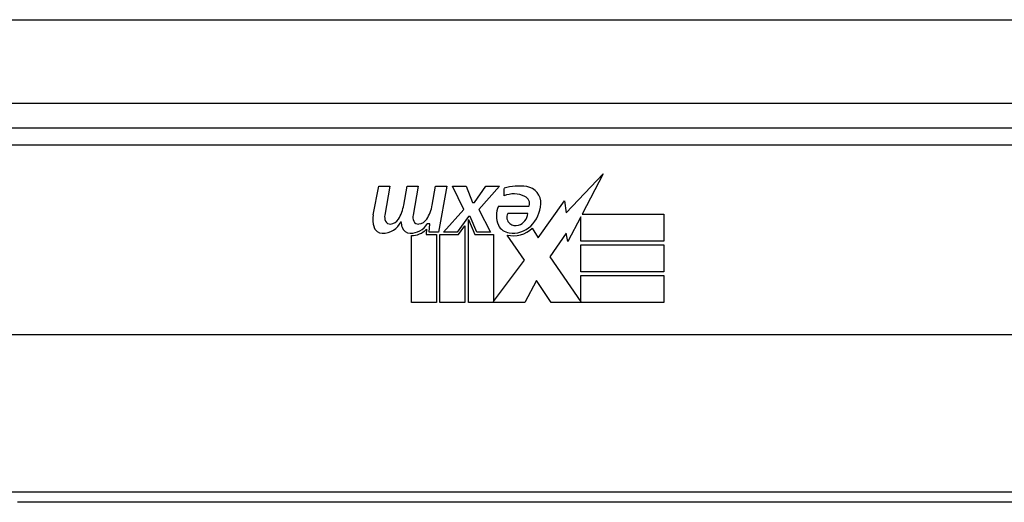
# Model space of a CAD drawing. Header units: inches. Extents: x 19 to 446, y 48 to 210.
# Tile 12 of 256: x 38.911 to 40.081, y 48.423 to 48.997. Entities that reach past the tile are written whole.
import ezdxf

# ---------------------------------------------------------------- set-up
doc = ezdxf.new("R2010")
doc.units = ezdxf.units.IN
doc.header["$MEASUREMENT"] = 0
doc.layers.add('Visible Edges(ANSI)', color=7, linetype='Continuous', lineweight=25)
doc.layers.add('Visible Tangent Edges(ANSI)', color=7, linetype='Continuous', lineweight=25)

msp = doc.modelspace()

# ---------------------------------------------------------------- linework, layer by layer
at = {"layer": 'Visible Edges(ANSI)'}
for p, q in [((18.623, 48.8977), (60.425, 48.8977)), ((40.272, 48.8677), (38.7759, 48.8677)), ((39.5607, 48.7672), (39.6045, 48.8134)), ((39.6045, 48.8134), (39.5797, 48.7657)), ((39.3313, 48.7648), (39.338, 48.799)), ((39.338, 48.799), (39.3512, 48.799)), ((39.3512, 48.799), (39.3451, 48.7645)), ((39.3676, 48.7765), (39.3716, 48.799)), ((39.3716, 48.799), (39.3848, 48.799)), ((39.3848, 48.799), (39.3787, 48.7645)), ((39.4015, 48.7765), (39.4055, 48.799)), ((39.4055, 48.799), (39.4187, 48.799)), ((39.4187, 48.799), (39.4091, 48.7444)), ((39.4256, 48.799), (39.4418, 48.799)), ((39.4391, 48.771), (39.4256, 48.799)), ((39.4418, 48.799), (39.4493, 48.7795)), ((39.4517, 48.7795), (39.4652, 48.799)), ((39.4814, 48.799), (39.4568, 48.7711)), ((39.4652, 48.799), (39.4814, 48.799)), ((39.4868, 48.7873), (39.4868, 48.7963)), ((39.5273, 48.7374), (39.5587, 48.7814)), ((39.5587, 48.7814), (39.5607, 48.7672)), ((39.4148, 48.7444), (39.4391, 48.771)), ((39.4493, 48.7795), (39.4517, 48.7795)), ((39.4568, 48.7711), (39.4706, 48.7444)), ((39.4802, 48.7753), (39.5168, 48.7753)), ((39.4445, 48.7628), (39.4311, 48.7444)), ((39.4466, 48.7628), (39.4445, 48.7628)), ((39.4445, 48.7593), (39.452, 48.7416)), ((39.4445, 48.6607), (39.4445, 48.7593)), ((39.4544, 48.7444), (39.4466, 48.7628)), ((39.5153, 48.7663), (39.4913, 48.7663)), ((39.578, 48.7624), (39.5627, 48.733)), ((39.578, 48.7336), (39.578, 48.7624)), ((39.5797, 48.7657), (39.6767, 48.7657)), ((39.6767, 48.7657), (39.6767, 48.7336)), ((39.3946, 48.7477), (39.3941, 48.7416)), ((39.3985, 48.754), (39.3956, 48.754)), ((39.3977, 48.7444), (39.3985, 48.754)), ((39.4328, 48.7416), (39.4403, 48.7519)), ((39.4403, 48.7519), (39.4403, 48.6607)), ((39.5203, 48.7489), (39.5273, 48.7374)), ((39.3767, 48.6607), (39.3767, 48.7402)), ((39.3941, 48.7416), (39.4064, 48.7416)), ((39.4091, 48.7444), (39.3977, 48.7444)), ((39.4064, 48.7416), (39.4064, 48.6607)), ((39.4106, 48.7416), (39.4328, 48.7416)), ((39.4106, 48.6607), (39.4106, 48.7416)), ((39.4311, 48.7444), (39.4148, 48.7444)), ((39.452, 48.7416), (39.4745, 48.7416)), ((39.4706, 48.7444), (39.4544, 48.7444)), ((39.4745, 48.7416), (39.4745, 48.662)), ((39.5111, 48.711), (39.4904, 48.7408)), ((39.5607, 48.7431), (39.5411, 48.715)), ((39.5627, 48.733), (39.5607, 48.7431)), ((39.6767, 48.7336), (39.578, 48.7336)), ((39.578, 48.7291), (39.6767, 48.7291)), ((39.578, 48.697), (39.578, 48.7291)), ((39.6767, 48.7291), (39.6767, 48.697)), ((39.4745, 48.662), (39.5111, 48.711)), ((39.5411, 48.715), (39.578, 48.6614)), ((39.5253, 48.6869), (39.5114, 48.6607)), ((39.5429, 48.6607), (39.5253, 48.6869)), ((39.6767, 48.697), (39.578, 48.697)), ((39.578, 48.6928), (39.6767, 48.6928)), ((39.578, 48.6614), (39.578, 48.6928)), ((39.6767, 48.6928), (39.6767, 48.6607)), ((39.4064, 48.6607), (39.3767, 48.6607)), ((39.4403, 48.6607), (39.4106, 48.6607)), ((39.5114, 48.6607), (39.4445, 48.6607)), ((39.6767, 48.6607), (39.5429, 48.6607)), ((40.6809, 48.6221), (38.3671, 48.6221)), ((40.1395, 48.4232), (38.9085, 48.4232))]:
    msp.add_line(p, q, dxfattribs=at)
for centre, radius, start, end in [((39.5049, 48.7384), 0.0607, 81.5605, 107.3343), ((39.5109, 48.7789), 0.0197, 356.5646, 81.5605), ((39.4986, 48.759), 0.0307, 64.6784, 112.5609), ((39.5076, 48.7781), 0.0096, 343.5261, 64.6784), ((39.3217, 48.784), 0.0465, 328.5584, 350.8257), ((39.3557, 48.7846), 0.0465, 327.5992, 350), ((39.506, 48.7639), 0.0282, 156.1555, 203.8445), ((39.4908, 48.7801), 0.0398, 314.1684, 356.5646), ((39.3596, 48.7593), 0.0288, 169, 198.4748), ((39.3423, 48.7675), 0.0246, 269.6788, 333.9508), ((39.3572, 48.7624), 0.0123, 169.9922, 203.5487), ((39.3514, 48.7599), 0.006, 203.5487, 276.1027), ((39.3507, 48.7664), 0.0126, 276.1027, 327.6083), ((39.3931, 48.7586), 0.0288, 183.6169, 196.9928), ((39.3908, 48.7624), 0.0123, 170, 203.5571), ((39.385, 48.7599), 0.006, 203.5571, 276.03), ((39.3843, 48.7665), 0.0126, 276.03, 327.5992), ((39.4997, 48.7618), 0.00955, 151.4547, 231.1652), ((39.4986, 48.7684), 0.0168, 289.3797, 352.9975), ((39.3422, 48.7535), 0.0105, 198.4748, 269.6788), ((39.3753, 48.7531), 0.0101, 196.9928, 269.4776), ((39.3754, 48.767), 0.024, 269.4776, 327.4114), ((39.3772, 48.7642), 0.024, 268.7952, 316.5849), ((39.4941, 48.7587), 0.0152, 203.8445, 265.0802), ((39.4978, 48.773), 0.033, 257.079, 313.1785), ((39.4978, 48.773), 0.0299, 260.4085, 314.1684), ((39.5005, 48.7629), 0.0109, 231.1652, 289.3797)]:
    msp.add_arc(centre, radius, start, end, dxfattribs=at)
at = {"layer": 'Visible Tangent Edges(ANSI)'}
for p, q in [((18.623, 48.9967), (59.6578, 48.9967)), ((38.7759, 48.848), (40.272, 48.848)), ((40.1561, 48.4351), (38.8918, 48.4351))]:
    msp.add_line(p, q, dxfattribs=at)

doc.saveas('drawing.dxf')
